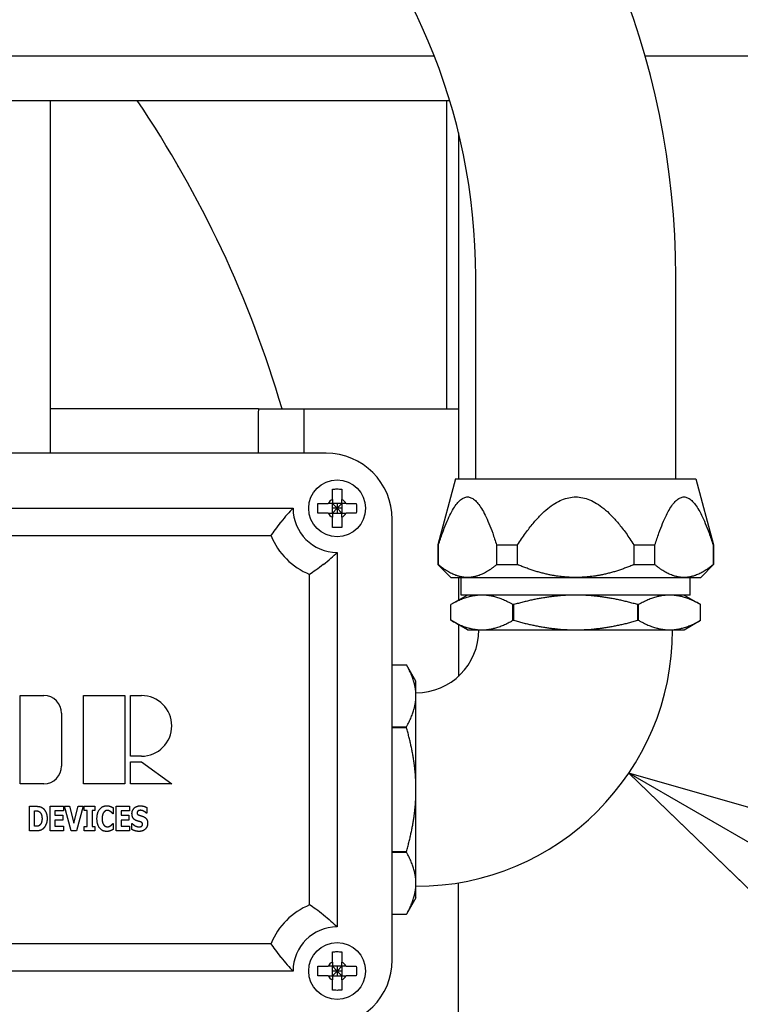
# Paper-space layout 'SHEET_3' of a CAD drawing. Header units: inches. Extents: x 3 to 360, y 8 to 227.
# Tile 32 of 117: x 55.21 to 59.29, y 167.26 to 172.85. Entities that reach past the tile are written whole.
import ezdxf

# ---------------------------------------------------------------- set-up
doc = ezdxf.new("R2010")
doc.units = ezdxf.units.IN
doc.header["$LTSCALE"] = 10.666667
doc.header["$MEASUREMENT"] = 0
doc.layers.get('0').update_dxf_attribs({"lineweight": 25})
doc.layers.add('DIMEN', color=7, linetype='Continuous', lineweight=25)
doc.styles.add('Current-ANSI', font='arial.ttf')

# ---------------------------------------------------------------- blocks, each defined once
blk = doc.blocks.new('Balloon144')
at = {"layer": 'DIMEN', "linetype": 'Continuous', "lineweight": 25}
for p, q in [((5.60778, 15.74117), (5.49952, 15.80367)), ((5.6234, 15.76823), (5.49952, 15.80367)), ((5.49952, 15.80367), (5.59215, 15.71411)), ((5.59215, 15.71411), (5.6234, 15.76823)), ((5.60778, 15.74117), (5.67852, 15.70033))]:
    blk.add_line(p, q, dxfattribs=at)
at = {"layer": 'DIMEN', "linetype": 'Continuous', "lineweight": 25, "flags": 128}
blk.add_lwpolyline([(5.6234, 15.76823), (5.49952, 15.80367), (5.59215, 15.71411), (5.6234, 15.76823)], dxfattribs=at)
at = {"layer": 'DIMEN'}
blk.add_circle((5.8409, 15.60658), 0.1875, dxfattribs=at)
blk.add_solid([(5.6234, 15.76823), (5.49952, 15.80367), (5.59215, 15.71411), (5.6234, 15.76823)], dxfattribs=at)
at = {"layer": 'DIMEN', "insert": (5.8409, 15.60658), "char_height": 0.125, "attachment_point": 5, "style": 'Current-ANSI'}
blk.add_mtext('7', dxfattribs=at)

psp = doc.layouts.new('SHEET_3')

# ---------------------------------------------------------------- linework, layer by layer
for p, q in [((57.5583, 172.6396), (47.2535, 172.6396)), ((59.4455, 172.6396), (58.7536, 172.6396)), ((47.2535, 172.3896), (57.6451, 172.3896)), ((55.383, 170.3875), (55.383, 172.3896)), ((57.6309, 170.6396), (57.6309, 172.3896)), ((57.6955, 172.2061), (57.6955, 170.2416)), ((56.1106, 172.0103), (56.1056, 172.019)), ((57.794, 170.2416), (57.794, 171.3896)), ((58.928, 170.2416), (58.928, 171.3896)), ((56.5616, 170.6396), (55.383, 170.6396)), ((56.5616, 170.6396), (56.8205, 170.6396)), ((56.8205, 170.3875), (56.8205, 170.6396)), ((56.8205, 170.6396), (57.6955, 170.6396)), ((56.8205, 170.3875), (56.8205, 170.6396)), ((56.9455, 170.3875), (53.4455, 170.3875)), ((57.6798, 170.2416), (57.5795, 169.8671)), ((57.6798, 170.2416), (59.0421, 170.2416)), ((59.0421, 170.2416), (59.1425, 169.8671)), ((53.633, 170.075), (56.758, 170.075)), ((57.035, 170.102), (56.981, 170.102)), ((56.981, 170.102), (57.008, 170.075)), ((56.981, 170.048), (56.981, 170.102)), ((57.008, 170.075), (56.981, 170.075)), ((57.008, 170.075), (56.981, 170.048)), ((56.981, 170.048), (57.035, 170.048)), ((57.008, 170.102), (57.008, 170.075)), ((57.008, 170.075), (57.035, 170.102)), ((57.008, 170.075), (57.008, 170.048)), ((57.035, 170.075), (57.008, 170.075)), ((57.035, 170.048), (57.008, 170.075)), ((57.035, 170.102), (57.035, 170.048)), ((57.3205, 167.5125), (57.3205, 170.0125)), ((56.633, 169.9188), (53.758, 169.9188)), ((57.008, 169.825), (57.008, 167.7)), ((57.5795, 169.8671), (57.5825, 169.8671)), ((57.5795, 169.8671), (57.5795, 169.7556)), ((57.5825, 169.7556), (57.5825, 169.8671)), ((57.9123, 169.8671), (57.9123, 169.7556)), ((57.9123, 169.8671), (58.0312, 169.8671)), ((58.0312, 169.7556), (58.0312, 169.8671)), ((58.6908, 169.8671), (58.6908, 169.7556)), ((58.6908, 169.8671), (58.8097, 169.8671)), ((58.8097, 169.7556), (58.8097, 169.8671)), ((59.1395, 169.8671), (59.1395, 169.7556)), ((59.1395, 169.8671), (59.1425, 169.8671)), ((59.1425, 169.8671), (59.1425, 169.7556)), ((57.5795, 169.7556), (57.5825, 169.7556)), ((57.6525, 169.6826), (57.5795, 169.7556)), ((57.9123, 169.7556), (58.0312, 169.7556)), ((58.6908, 169.7556), (58.8097, 169.7556)), ((59.0695, 169.6826), (59.1425, 169.7556)), ((59.1395, 169.7556), (59.1425, 169.7556)), ((56.8517, 167.825), (56.8517, 169.7)), ((57.6525, 169.6826), (57.7474, 169.6826)), ((57.6955, 169.6826), (57.6955, 169.5532)), ((57.7114, 169.5826), (57.7114, 169.6826)), ((57.7474, 169.6826), (58.361, 169.6826)), ((58.361, 169.6826), (58.9746, 169.6826)), ((58.9746, 169.6826), (59.0695, 169.6826)), ((59.0106, 169.5826), (59.0106, 169.6826)), ((57.7465, 169.5826), (57.653, 169.5286)), ((59.0106, 169.5826), (57.7114, 169.5826)), ((58.9755, 169.5826), (59.069, 169.5286)), ((57.653, 169.4396), (57.653, 169.5286)), ((58.0046, 169.4396), (58.0046, 169.5286)), ((58.0093, 169.4396), (58.0093, 169.5286)), ((58.7126, 169.4396), (58.7126, 169.5286)), ((58.7173, 169.4396), (58.7173, 169.5286)), ((59.069, 169.4396), (59.069, 169.5286)), ((57.7465, 169.3856), (57.653, 169.4396)), ((58.9755, 169.3856), (59.069, 169.4396)), ((57.6955, 169.4151), (57.6955, 169.1218)), ((57.7465, 169.3856), (57.8288, 169.3856)), ((57.8288, 169.3856), (58.361, 169.3856)), ((58.361, 169.3856), (58.8932, 169.3856)), ((58.8932, 169.3856), (58.9755, 169.3856)), ((57.3205, 169.1876), (57.401, 169.1876)), ((57.455, 169.0941), (57.401, 169.1876)), ((57.455, 169.0118), (57.455, 169.0941)), ((55.2111, 169.0125), (55.3455, 169.0125)), ((55.2111, 168.5125), (55.2111, 169.0125)), ((55.5705, 168.5125), (55.5705, 169.0125)), ((55.5705, 169.0125), (55.8049, 169.0125)), ((55.8049, 169.0125), (55.8049, 168.5125)), ((55.8361, 168.6688), (55.8361, 169.0125)), ((55.8361, 169.0125), (55.8986, 169.0125)), ((57.455, 168.4796), (57.455, 169.0118)), ((55.4455, 168.9125), (55.4455, 168.6125)), ((57.3205, 168.836), (57.401, 168.836)), ((57.3205, 168.8313), (57.401, 168.8313)), ((55.8986, 168.6688), (55.8361, 168.6688)), ((55.8361, 168.6375), (55.8986, 168.6375)), ((55.8361, 168.5125), (55.8361, 168.6375)), ((55.8986, 168.6375), (56.0705, 168.5125)), ((55.3455, 168.5125), (55.2111, 168.5125)), ((55.8049, 168.5125), (55.5705, 168.5125)), ((56.0705, 168.5125), (55.8361, 168.5125)), ((57.455, 167.9475), (57.455, 168.4796)), ((55.2636, 168.2446), (55.2636, 168.3846)), ((55.2636, 168.3846), (55.2983, 168.3846)), ((55.3801, 168.3846), (55.4556, 168.3846)), ((55.3801, 168.2446), (55.3801, 168.3846)), ((55.4556, 168.3846), (55.4556, 168.3579)), ((55.5003, 168.2446), (55.4619, 168.3846)), ((55.4619, 168.3846), (55.491, 168.3846)), ((55.491, 168.3846), (55.5154, 168.2896)), ((55.5154, 168.2896), (55.5398, 168.3846)), ((55.5682, 168.3846), (55.5297, 168.2446)), ((55.5398, 168.3846), (55.5682, 168.3846)), ((55.574, 168.3602), (55.574, 168.3846)), ((55.574, 168.3846), (55.6343, 168.3846)), ((55.6343, 168.3846), (55.6343, 168.3602)), ((55.739, 168.3756), (55.739, 168.3423)), ((55.7556, 168.3846), (55.8312, 168.3846)), ((55.7556, 168.2446), (55.7556, 168.3846)), ((55.8312, 168.3846), (55.8312, 168.3579)), ((55.929, 168.3777), (55.929, 168.3457)), ((55.2917, 168.2708), (55.2917, 168.3585)), ((55.2917, 168.3585), (55.2923, 168.3585)), ((55.4556, 168.3579), (55.408, 168.3579)), ((55.408, 168.3579), (55.408, 168.3333)), ((55.408, 168.3333), (55.4519, 168.3333)), ((55.4519, 168.3333), (55.4519, 168.3066)), ((55.5901, 168.3602), (55.574, 168.3602)), ((55.5901, 168.269), (55.5901, 168.3602)), ((55.6343, 168.3602), (55.6182, 168.3602)), ((55.6182, 168.3602), (55.6182, 168.269)), ((55.739, 168.3423), (55.7362, 168.3423)), ((55.8312, 168.3579), (55.7835, 168.3579)), ((55.7835, 168.3579), (55.7835, 168.3333)), ((55.7835, 168.3333), (55.8274, 168.3333)), ((55.8274, 168.3333), (55.8274, 168.3066)), ((55.929, 168.3457), (55.9265, 168.3457)), ((55.2923, 168.2708), (55.2917, 168.2708)), ((55.4519, 168.3066), (55.408, 168.3066)), ((55.408, 168.3066), (55.408, 168.2712)), ((55.408, 168.2712), (55.4556, 168.2712)), ((55.4556, 168.2712), (55.4556, 168.2446)), ((55.574, 168.2446), (55.574, 168.269)), ((55.574, 168.269), (55.5901, 168.269)), ((55.6182, 168.269), (55.6343, 168.269)), ((55.6343, 168.269), (55.6343, 168.2446)), ((55.7365, 168.2868), (55.739, 168.2868)), ((55.739, 168.2868), (55.739, 168.2539)), ((55.8274, 168.3066), (55.7835, 168.3066)), ((55.7835, 168.3066), (55.7835, 168.2712)), ((55.7835, 168.2712), (55.8312, 168.2712)), ((55.8312, 168.2712), (55.8312, 168.2446)), ((55.8441, 168.2529), (55.8441, 168.2862)), ((55.8441, 168.2862), (55.8467, 168.2862)), ((55.2986, 168.2446), (55.2636, 168.2446)), ((55.4556, 168.2446), (55.3801, 168.2446)), ((55.5297, 168.2446), (55.5003, 168.2446)), ((55.6343, 168.2446), (55.574, 168.2446)), ((55.8312, 168.2446), (55.7556, 168.2446)), ((57.3205, 168.128), (57.401, 168.128)), ((57.3205, 168.1233), (57.401, 168.1233)), ((57.455, 167.8651), (57.455, 167.9475)), ((57.6955, 166.3896), (57.6955, 167.9506)), ((57.455, 167.8651), (57.401, 167.7716)), ((57.3205, 167.7716), (57.401, 167.7716)), ((53.758, 167.6063), (56.633, 167.6063)), ((57.035, 167.477), (56.981, 167.477)), ((56.981, 167.477), (57.008, 167.45)), ((56.981, 167.423), (56.981, 167.477)), ((57.008, 167.477), (57.008, 167.45)), ((57.008, 167.45), (57.035, 167.477)), ((57.035, 167.477), (57.035, 167.423)), ((56.758, 167.45), (53.633, 167.45)), ((57.008, 167.45), (56.981, 167.45)), ((57.008, 167.45), (56.981, 167.423)), ((56.981, 167.423), (57.035, 167.423)), ((57.008, 167.45), (57.008, 167.423)), ((57.035, 167.45), (57.008, 167.45)), ((57.035, 167.423), (57.008, 167.45))]:
    psp.add_line(p, q)
for centre in [(57.008, 170.075), (57.008, 167.45)]:
    psp.add_circle(centre, 0.161)
for centre, radius, start, end in [((54.361, 171.3896), 4.567, 0, 90), ((54.361, 171.3896), 3.433, 0, 90), ((50.6955, 168.8896), 6.25, 16.2602, 34.0558), ((56.0017, 171.959), 0.12, 30, 30.384), ((56.0067, 171.9503), 0.12, 29.616, 30), ((56.9455, 170.0125), 0.375, 0, 90), ((57.008, 170.075), 0.0574, 118.0592, 151.9408), ((57.008, 170.075), 0.0574, 28.0592, 61.9408), ((57.008, 170.075), 0.25, 180, 270), ((57.008, 170.075), 0.0574, 208.0592, 241.9408), ((57.008, 170.075), 0.0574, 298.0592, 331.9408), ((57.008, 170.075), 0.4062, 202.6199, 247.3801), ((57.455, 169.3856), 1.455, 270, 0), ((57.455, 169.3856), 0.357, 270, 0), ((55.3455, 168.9125), 0.1, 0, 90), ((55.8986, 168.8407), 0.1719, 270, 90), ((55.3455, 168.6125), 0.1, 270, 0), ((57.008, 167.45), 0.4062, 112.6199, 157.3801), ((57.008, 167.45), 0.25, 90, 180), ((56.9455, 167.5125), 0.375, 270, 0), ((57.008, 167.45), 0.0574, 118.0592, 151.9408), ((57.008, 167.45), 0.0574, 28.0592, 61.9408), ((57.008, 167.45), 0.0574, 208.0592, 241.9408), ((57.008, 167.45), 0.0574, 298.0592, 331.9408)]:
    psp.add_arc(centre, radius, start, end)
for points, knots in [([(56.5616, 170.6396), (56.5614, 170.6395), (56.5612, 170.6297), (56.5606, 170.572), (56.5603, 170.4963), (56.56, 170.3875)], [-32.97731, -32.97731, -32.97731, -32.97731, -32.130762, -32.130762, -30.472503, -30.472503, -30.472503, -30.472503]), ([(56.981, 170.1838), (56.9902, 170.1845), (56.9993, 170.1848), (57.008, 170.1848), (57.0167, 170.1848), (57.0258, 170.1845), (57.035, 170.1838)], [-0.0659889, -0.0659889, -0.0659889, -0.0659889, 0, 0, 0, 0.0659889, 0.0659889, 0.0659889, 0.0659889]), ([(56.981, 170.1257), (56.981, 170.1364), (56.981, 170.1481), (56.981, 170.1679), (56.981, 170.1761), (56.981, 170.1838)], [0.1209363, 0.1209363, 0.1209363, 0.1209363, 0.2025367, 0.2025367, 0.2617504, 0.2617504, 0.2617504, 0.2617504]), ([(57.035, 170.1838), (57.035, 170.1761), (57.035, 170.1679), (57.035, 170.1481), (57.035, 170.1364), (57.035, 170.1257)], [-0.2617504, -0.2617504, -0.2617504, -0.2617504, -0.2025367, -0.2025367, -0.1209363, -0.1209363, -0.1209363, -0.1209363]), ([(56.758, 170.075), (56.7476, 170.0646), (56.7363, 170.0527), (56.7132, 170.0265), (56.7011, 170.012), (56.6894, 169.9971), (56.6894, 169.997), (56.6893, 169.9969)], [0, 0, 0, 0, 0.1349369, 0.1349369, 0.2777239, 0.2777239, 0.2785068, 0.2785068, 0.2785068, 0.2785068]), ([(56.8993, 170.048), (56.8986, 170.0573), (56.8982, 170.0664), (56.8982, 170.075), (56.8982, 170.0837), (56.8986, 170.0928), (56.8993, 170.102)], [-0.0659889, -0.0659889, -0.0659889, -0.0659889, 0, 0, 0, 0.0659889, 0.0659889, 0.0659889, 0.0659889]), ([(56.8993, 170.102), (56.9069, 170.102), (56.9151, 170.102), (56.9349, 170.102), (56.9466, 170.102), (56.9573, 170.102)], [-0.2617504, -0.2617504, -0.2617504, -0.2617504, -0.2025367, -0.2025367, -0.1209363, -0.1209363, -0.1209363, -0.1209363]), ([(56.9573, 170.048), (56.9466, 170.048), (56.9349, 170.048), (56.9151, 170.048), (56.9069, 170.048), (56.8993, 170.048)], [0.1209363, 0.1209363, 0.1209363, 0.1209363, 0.2025367, 0.2025367, 0.2617504, 0.2617504, 0.2617504, 0.2617504]), ([(57.0586, 170.102), (57.0694, 170.102), (57.0811, 170.102), (57.1009, 170.102), (57.1091, 170.102), (57.1167, 170.102)], [0.1209363, 0.1209363, 0.1209363, 0.1209363, 0.2025367, 0.2025367, 0.2617504, 0.2617504, 0.2617504, 0.2617504]), ([(57.1167, 170.048), (57.1091, 170.048), (57.1009, 170.048), (57.0811, 170.048), (57.0694, 170.048), (57.0586, 170.048)], [-0.2617504, -0.2617504, -0.2617504, -0.2617504, -0.2025367, -0.2025367, -0.1209363, -0.1209363, -0.1209363, -0.1209363]), ([(57.1167, 170.102), (57.1174, 170.0928), (57.1177, 170.0837), (57.1177, 170.075), (57.1177, 170.0664), (57.1174, 170.0573), (57.1167, 170.048)], [-0.0659889, -0.0659889, -0.0659889, -0.0659889, 0, 0, 0, 0.0659889, 0.0659889, 0.0659889, 0.0659889]), ([(56.633, 169.9188), (56.6402, 169.9295), (56.6485, 169.9418), (56.6675, 169.9683), (56.6781, 169.9826), (56.6892, 169.9967), (56.6892, 169.9968), (56.6893, 169.9969)], [0, 0, 0, 0, 0.1256371, 0.1256371, 0.2608354, 0.2608354, 0.2616184, 0.2616184, 0.2616184, 0.2616184]), ([(56.981, 169.9663), (56.981, 169.9739), (56.981, 169.9822), (56.981, 170.0019), (56.981, 170.0137), (56.981, 170.0244)], [-0.2617504, -0.2617504, -0.2617504, -0.2617504, -0.2025367, -0.2025367, -0.1209363, -0.1209363, -0.1209363, -0.1209363]), ([(57.035, 170.0244), (57.035, 170.0137), (57.035, 170.0019), (57.035, 169.9822), (57.035, 169.9739), (57.035, 169.9663)], [0.1209363, 0.1209363, 0.1209363, 0.1209363, 0.2025367, 0.2025367, 0.2617504, 0.2617504, 0.2617504, 0.2617504]), ([(57.035, 169.9663), (57.0258, 169.9656), (57.0167, 169.9653), (57.008, 169.9653), (56.9993, 169.9653), (56.9902, 169.9656), (56.981, 169.9663)], [-0.0659889, -0.0659889, -0.0659889, -0.0659889, 0, 0, 0, 0.0659889, 0.0659889, 0.0659889, 0.0659889]), ([(56.9299, 169.7563), (56.9299, 169.7564), (56.93, 169.7565), (56.9449, 169.7682), (56.9594, 169.7802), (56.9857, 169.8034), (56.9976, 169.8146), (57.008, 169.825)], [-0.0007864, -0.0007864, -0.0007864, -0.0007864, 0, 0, 0.1434214, 0.1434214, 0.2789579, 0.2789579, 0.2789579, 0.2789579]), ([(56.9299, 169.7563), (56.9298, 169.7563), (56.9297, 169.7562), (56.9156, 169.7452), (56.9013, 169.7345), (56.8747, 169.7156), (56.8625, 169.7072), (56.8517, 169.7)], [-0.0007866, -0.0007866, -0.0007866, -0.0007866, 0, 0, 0.1358315, 0.1358315, 0.2620571, 0.2620571, 0.2620571, 0.2620571]), ([(56.9299, 167.7687), (56.9298, 167.7688), (56.9297, 167.7688), (56.9156, 167.7799), (56.9013, 167.7905), (56.8747, 167.8095), (56.8625, 167.8179), (56.8517, 167.825)], [-0.2616184, -0.2616184, -0.2616184, -0.2616184, -0.2608354, -0.2608354, -0.125637, -0.125637, 0, 0, 0, 0]), ([(56.9299, 167.7687), (56.9299, 167.7687), (56.93, 167.7686), (56.9449, 167.7569), (56.9594, 167.7448), (56.9857, 167.7217), (56.9976, 167.7104), (57.008, 167.7)], [-0.2785068, -0.2785068, -0.2785068, -0.2785068, -0.2777239, -0.2777239, -0.1349369, -0.1349369, 0, 0, 0, 0]), ([(56.6893, 167.5282), (56.6892, 167.5282), (56.6892, 167.5283), (56.6781, 167.5424), (56.6675, 167.5567), (56.6485, 167.5833), (56.6402, 167.5955), (56.633, 167.6063)], [-0.0007866, -0.0007866, -0.0007866, -0.0007866, 0, 0, 0.1358315, 0.1358315, 0.2620571, 0.2620571, 0.2620571, 0.2620571]), ([(56.981, 167.5588), (56.9902, 167.5595), (56.9993, 167.5598), (57.008, 167.5598), (57.0167, 167.5598), (57.0258, 167.5595), (57.035, 167.5588)], [-0.0659889, -0.0659889, -0.0659889, -0.0659889, 0, 0, 0, 0.0659889, 0.0659889, 0.0659889, 0.0659889]), ([(56.981, 167.5007), (56.981, 167.5114), (56.981, 167.5231), (56.981, 167.5429), (56.981, 167.5511), (56.981, 167.5588)], [0.1209363, 0.1209363, 0.1209363, 0.1209363, 0.2025367, 0.2025367, 0.2617504, 0.2617504, 0.2617504, 0.2617504]), ([(57.035, 167.5588), (57.035, 167.5511), (57.035, 167.5429), (57.035, 167.5231), (57.035, 167.5114), (57.035, 167.5007)], [-0.2617504, -0.2617504, -0.2617504, -0.2617504, -0.2025367, -0.2025367, -0.1209363, -0.1209363, -0.1209363, -0.1209363]), ([(56.6893, 167.5282), (56.6894, 167.5281), (56.6894, 167.528), (56.7011, 167.5131), (56.7132, 167.4986), (56.7363, 167.4724), (56.7476, 167.4604), (56.758, 167.45)], [-0.0007864, -0.0007864, -0.0007864, -0.0007864, 0, 0, 0.1434214, 0.1434214, 0.2789579, 0.2789579, 0.2789579, 0.2789579]), ([(56.8993, 167.423), (56.8986, 167.4323), (56.8982, 167.4414), (56.8982, 167.45), (56.8982, 167.4587), (56.8986, 167.4678), (56.8993, 167.477)], [-0.0659889, -0.0659889, -0.0659889, -0.0659889, 0, 0, 0, 0.0659889, 0.0659889, 0.0659889, 0.0659889]), ([(56.8993, 167.477), (56.9069, 167.477), (56.9151, 167.477), (56.9349, 167.477), (56.9466, 167.477), (56.9573, 167.477)], [-0.2617504, -0.2617504, -0.2617504, -0.2617504, -0.2025367, -0.2025367, -0.1209363, -0.1209363, -0.1209363, -0.1209363]), ([(57.0586, 167.477), (57.0694, 167.477), (57.0811, 167.477), (57.1009, 167.477), (57.1091, 167.477), (57.1167, 167.477)], [0.1209363, 0.1209363, 0.1209363, 0.1209363, 0.2025367, 0.2025367, 0.2617504, 0.2617504, 0.2617504, 0.2617504]), ([(57.1167, 167.477), (57.1174, 167.4678), (57.1177, 167.4587), (57.1177, 167.45), (57.1177, 167.4414), (57.1174, 167.4323), (57.1167, 167.423)], [-0.0659889, -0.0659889, -0.0659889, -0.0659889, 0, 0, 0, 0.0659889, 0.0659889, 0.0659889, 0.0659889]), ([(56.9573, 167.423), (56.9466, 167.423), (56.9349, 167.423), (56.9151, 167.423), (56.9069, 167.423), (56.8993, 167.423)], [0.1209363, 0.1209363, 0.1209363, 0.1209363, 0.2025367, 0.2025367, 0.2617504, 0.2617504, 0.2617504, 0.2617504]), ([(57.1167, 167.423), (57.1091, 167.423), (57.1009, 167.423), (57.0811, 167.423), (57.0694, 167.423), (57.0586, 167.423)], [-0.2617504, -0.2617504, -0.2617504, -0.2617504, -0.2025367, -0.2025367, -0.1209363, -0.1209363, -0.1209363, -0.1209363]), ([(56.981, 167.3413), (56.981, 167.3489), (56.981, 167.3572), (56.981, 167.3769), (56.981, 167.3887), (56.981, 167.3994)], [-0.2617504, -0.2617504, -0.2617504, -0.2617504, -0.2025367, -0.2025367, -0.1209363, -0.1209363, -0.1209363, -0.1209363]), ([(57.035, 167.3994), (57.035, 167.3887), (57.035, 167.3769), (57.035, 167.3572), (57.035, 167.3489), (57.035, 167.3413)], [0.1209363, 0.1209363, 0.1209363, 0.1209363, 0.2025367, 0.2025367, 0.2617504, 0.2617504, 0.2617504, 0.2617504]), ([(57.035, 167.3413), (57.0258, 167.3406), (57.0167, 167.3403), (57.008, 167.3403), (56.9993, 167.3403), (56.9902, 167.3406), (56.981, 167.3413)], [-0.0659889, -0.0659889, -0.0659889, -0.0659889, 0, 0, 0, 0.0659889, 0.0659889, 0.0659889, 0.0659889])]:
    psp.add_open_spline(points, degree=3, knots=knots)
for points, degree in [([(56.5616, 170.6396), (56.5616, 170.6396), (56.5616, 170.6396), (56.5616, 170.6396)], 3), ([(56.5616, 170.6396), (56.5616, 170.6396), (56.5616, 170.6396), (56.5616, 170.6396)], 3), ([(55.2983, 168.3846), (55.3101, 168.3846), (55.3307, 168.3808), (55.3397, 168.3736)], 2), ([(55.3397, 168.3736), (55.3507, 168.3647), (55.3635, 168.3348), (55.3635, 168.3145)], 2), ([(55.6463, 168.3145), (55.6463, 168.3477), (55.6761, 168.3873), (55.7011, 168.3873)], 2), ([(55.7011, 168.3873), (55.7078, 168.3873), (55.7185, 168.3854), (55.7234, 168.3838)], 2), ([(55.7234, 168.3838), (55.7272, 168.3823), (55.7363, 168.3774), (55.739, 168.3756)], 2), ([(55.8448, 168.3431), (55.8448, 168.3627), (55.8714, 168.3871), (55.8913, 168.3871)], 2), ([(55.8913, 168.3871), (55.9014, 168.3871), (55.9211, 168.382), (55.929, 168.3777)], 2), ([(55.2923, 168.3585), (55.301, 168.3585), (55.3135, 168.3577), (55.3193, 168.3538)], 2), ([(55.3193, 168.3538), (55.3271, 168.3483), (55.3347, 168.3285), (55.3347, 168.3147)], 2), ([(55.3347, 168.3147), (55.3347, 168.3009), (55.3274, 168.2817), (55.3205, 168.2762)], 2), ([(55.6849, 168.3503), (55.6807, 168.345), (55.6754, 168.3267), (55.6754, 168.3144)], 2), ([(55.7057, 168.3611), (55.6997, 168.3611), (55.6895, 168.3563), (55.6849, 168.3503)], 2), ([(55.7241, 168.3538), (55.7202, 168.3569), (55.7108, 168.3611), (55.7057, 168.3611)], 2), ([(55.7362, 168.3423), (55.7342, 168.3445), (55.728, 168.3509), (55.7241, 168.3538)], 2), ([(55.8691, 168.3035), (55.8561, 168.3091), (55.8448, 168.3285), (55.8448, 168.3431)], 2), ([(55.8799, 168.3584), (55.8773, 168.3569), (55.8735, 168.351), (55.8735, 168.3474)], 2), ([(55.8735, 168.3474), (55.8735, 168.3419), (55.8796, 168.3357), (55.8883, 168.3332)], 2), ([(55.8928, 168.3616), (55.889, 168.3616), (55.8832, 168.3602), (55.8799, 168.3584)], 2), ([(55.8883, 168.3332), (55.8939, 168.3316), (55.9045, 168.3285), (55.9104, 168.3259)], 2), ([(55.9265, 168.3457), (55.9202, 168.3524), (55.9022, 168.3616), (55.8928, 168.3616)], 2), ([(55.9104, 168.3259), (55.922, 168.3206), (55.9334, 168.3029), (55.9334, 168.2884)], 2), ([(55.3205, 168.2762), (55.3147, 168.2716), (55.3017, 168.2708), (55.2923, 168.2708)], 2), ([(55.3635, 168.3145), (55.3635, 168.2948), (55.3498, 168.264), (55.3393, 168.2557)], 2), ([(55.7011, 168.2419), (55.676, 168.2419), (55.6463, 168.28), (55.6463, 168.3145)], 2), ([(55.6754, 168.3144), (55.6754, 168.3013), (55.681, 168.2835), (55.6855, 168.2781)], 2), ([(55.6855, 168.2781), (55.6898, 168.2727), (55.7006, 168.2681), (55.7059, 168.2681)], 2), ([(55.7059, 168.2681), (55.7115, 168.2681), (55.7215, 168.2727), (55.725, 168.2756)], 2), ([(55.725, 168.2756), (55.7287, 168.2784), (55.7344, 168.2844), (55.7365, 168.2868)], 2), ([(55.8467, 168.2862), (55.8551, 168.2773), (55.8754, 168.2676), (55.8849, 168.2676)], 2), ([(55.8934, 168.2957), (55.8878, 168.2977), (55.8747, 168.301), (55.8691, 168.3035)], 2), ([(55.9334, 168.2884), (55.9334, 168.2675), (55.9072, 168.2421), (55.8848, 168.2421)], 2), ([(55.8849, 168.2676), (55.8873, 168.2676), (55.8953, 168.269), (55.8976, 168.2703)], 2), ([(55.9047, 168.2824), (55.9047, 168.2877), (55.8981, 168.2943), (55.8934, 168.2957)], 2), ([(55.8976, 168.2703), (55.9006, 168.2719), (55.9047, 168.2777), (55.9047, 168.2824)], 2), ([(55.3393, 168.2557), (55.3307, 168.2487), (55.3102, 168.2446), (55.2986, 168.2446)], 2), ([(55.7236, 168.2459), (55.7183, 168.2439), (55.7092, 168.2419), (55.7011, 168.2419)], 2), ([(55.739, 168.2539), (55.736, 168.2521), (55.7278, 168.2475), (55.7236, 168.2459)], 2), ([(55.8848, 168.2421), (55.8719, 168.2421), (55.8525, 168.2483), (55.8441, 168.2529)], 2)]:
    psp.add_open_spline(points, degree=degree)
for points, weights in [([(56.981, 170.1257), (56.981, 170.1115), (56.981, 170.102)], [1, 1.17442042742, 1.29480091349]), ([(57.035, 170.102), (57.035, 170.1115), (57.035, 170.1257)], [1.29480091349, 1.17442042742, 1]), ([(57.5825, 169.8671), (57.7474, 170.3865), (57.9123, 169.8671)], [1, 1.1030345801, 1]), ([(58.0312, 169.8671), (58.361, 170.3865), (58.6908, 169.8671)], [1, 1.1030345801, 1]), ([(58.8097, 169.8671), (58.9746, 170.3865), (59.1395, 169.8671)], [1, 1.1030345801, 1]), ([(56.981, 170.102), (56.9715, 170.102), (56.9573, 170.102)], [1.29480091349, 1.17442042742, 1]), ([(56.9573, 170.048), (56.9715, 170.048), (56.981, 170.048)], [1, 1.17442042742, 1.29480091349]), ([(56.981, 170.048), (56.981, 170.0386), (56.981, 170.0244)], [1.29480091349, 1.17442042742, 1]), ([(57.0586, 170.102), (57.0444, 170.102), (57.035, 170.102)], [1, 1.17442042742, 1.29480091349]), ([(57.035, 170.048), (57.0444, 170.048), (57.0586, 170.048)], [1.29480091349, 1.17442042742, 1]), ([(57.035, 170.0244), (57.035, 170.0386), (57.035, 170.048)], [1, 1.17442042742, 1.29480091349]), ([(57.7474, 169.6826), (57.669, 169.6826), (57.5825, 169.7556)], [1, 1.02543517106, 1]), ([(57.9123, 169.7556), (57.8258, 169.6826), (57.7474, 169.6826)], [1, 1.02543517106, 1]), ([(58.361, 169.6826), (58.2042, 169.6826), (58.0312, 169.7556)], [1, 1.02543517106, 1]), ([(58.6908, 169.7556), (58.5178, 169.6826), (58.361, 169.6826)], [1, 1.02543517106, 1]), ([(58.9746, 169.6826), (58.8962, 169.6826), (58.8097, 169.7556)], [1, 1.02543517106, 1]), ([(59.1395, 169.7556), (59.053, 169.6826), (58.9746, 169.6826)], [1, 1.02543517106, 1]), ([(57.8288, 169.5826), (57.7471, 169.5826), (57.653, 169.5286)], [1, 1.03983908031, 1.00481653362]), ([(58.0046, 169.5286), (57.9105, 169.5826), (57.8288, 169.5826)], [1.00481653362, 1.03983908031, 1]), ([(58.361, 169.5826), (58.1976, 169.5826), (58.0093, 169.5286)], [1, 1.03983908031, 1.00481653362]), ([(58.7126, 169.5286), (58.5244, 169.5826), (58.361, 169.5826)], [1.00481653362, 1.03983908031, 1]), ([(58.8932, 169.5826), (58.8115, 169.5826), (58.7173, 169.5286)], [1, 1.03983908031, 1.00481653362]), ([(59.069, 169.5286), (58.9749, 169.5826), (58.8932, 169.5826)], [1.00481653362, 1.03983908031, 1]), ([(57.653, 169.5286), (57.653, 169.5286), (57.653, 169.5286)], [1.00913085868, 1.00913454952, 1.00913454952]), ([(58.0093, 169.5286), (58.007, 169.5287), (58.0046, 169.5286)], [1.00913085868, 1.00913824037, 1.00913085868]), ([(58.7173, 169.5286), (58.715, 169.5287), (58.7126, 169.5286)], [1.00913085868, 1.00913824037, 1.00913085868]), ([(59.069, 169.5286), (59.069, 169.5286), (59.069, 169.5286)], [1.00913454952, 1.00913454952, 1.00913085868]), ([(57.653, 169.4396), (57.7471, 169.3856), (57.8288, 169.3856)], [1.00481653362, 1.03983908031, 1]), ([(57.653, 169.4396), (57.653, 169.4396), (57.653, 169.4396)], [1.00913454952, 1.00913454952, 1.00913085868]), ([(57.8288, 169.3856), (57.9105, 169.3856), (58.0046, 169.4396)], [1, 1.03983908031, 1.00481653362]), ([(58.0046, 169.4396), (58.007, 169.4396), (58.0093, 169.4396)], [1.00913085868, 1.00913824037, 1.00913085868]), ([(58.0093, 169.4396), (58.1976, 169.3856), (58.361, 169.3856)], [1.00481653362, 1.03983908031, 1]), ([(58.361, 169.3856), (58.5244, 169.3856), (58.7126, 169.4396)], [1, 1.03983908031, 1.00481653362]), ([(58.7126, 169.4396), (58.715, 169.4396), (58.7173, 169.4396)], [1.00913085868, 1.00913824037, 1.00913085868]), ([(58.7173, 169.4396), (58.8115, 169.3856), (58.8932, 169.3856)], [1.00481653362, 1.03983908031, 1]), ([(58.8932, 169.3856), (58.9749, 169.3856), (59.069, 169.4396)], [1, 1.03983908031, 1.00481653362]), ([(59.069, 169.4396), (59.069, 169.4396), (59.069, 169.4396)], [1.00913085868, 1.00913454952, 1.00913454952]), ([(57.455, 169.0118), (57.455, 169.0935), (57.401, 169.1876)], [1, 1.03983908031, 1.00481653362]), ([(57.401, 169.1876), (57.401, 169.1876), (57.401, 169.1876)], [1.00913085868, 1.00913454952, 1.00913454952]), ([(57.401, 168.836), (57.455, 168.9301), (57.455, 169.0118)], [1.00481653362, 1.03983908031, 1]), ([(57.401, 168.8313), (57.401, 168.8336), (57.401, 168.836)], [1.00913085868, 1.00913824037, 1.00913085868]), ([(57.455, 168.4796), (57.455, 168.643), (57.401, 168.8313)], [1, 1.03983908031, 1.00481653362]), ([(57.401, 168.128), (57.455, 168.3162), (57.455, 168.4796)], [1.00481653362, 1.03983908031, 1]), ([(57.401, 168.1233), (57.401, 168.1256), (57.401, 168.128)], [1.00913085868, 1.00913824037, 1.00913085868]), ([(57.455, 167.9475), (57.455, 168.0292), (57.401, 168.1233)], [1, 1.03983908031, 1.00481653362]), ([(57.401, 167.7716), (57.455, 167.8658), (57.455, 167.9475)], [1.00481653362, 1.03983908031, 1]), ([(57.401, 167.7716), (57.401, 167.7716), (57.401, 167.7716)], [1.00913454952, 1.00913454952, 1.00913085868]), ([(56.981, 167.477), (56.9715, 167.477), (56.9573, 167.477)], [1.29480091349, 1.17442042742, 1]), ([(56.981, 167.5007), (56.981, 167.4865), (56.981, 167.477)], [1, 1.17442042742, 1.29480091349]), ([(57.035, 167.477), (57.035, 167.4865), (57.035, 167.5007)], [1.29480091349, 1.17442042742, 1]), ([(57.0586, 167.477), (57.0444, 167.477), (57.035, 167.477)], [1, 1.17442042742, 1.29480091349]), ([(56.9573, 167.423), (56.9715, 167.423), (56.981, 167.423)], [1, 1.17442042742, 1.29480091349]), ([(56.981, 167.423), (56.981, 167.4136), (56.981, 167.3994)], [1.29480091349, 1.17442042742, 1]), ([(57.035, 167.423), (57.0444, 167.423), (57.0586, 167.423)], [1.29480091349, 1.17442042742, 1]), ([(57.035, 167.3994), (57.035, 167.4136), (57.035, 167.423)], [1, 1.17442042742, 1.29480091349])]:
    psp.add_rational_spline(points, weights, degree=2)

# ---------------------------------------------------------------- block references
at = {"layer": 'DIMEN', "xscale": 10.66666666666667, "yscale": 10.66666666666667, "zscale": 10.66666666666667}
psp.add_blockref('Balloon144', (0, 0), dxfattribs=at)

doc.saveas('drawing.dxf')
